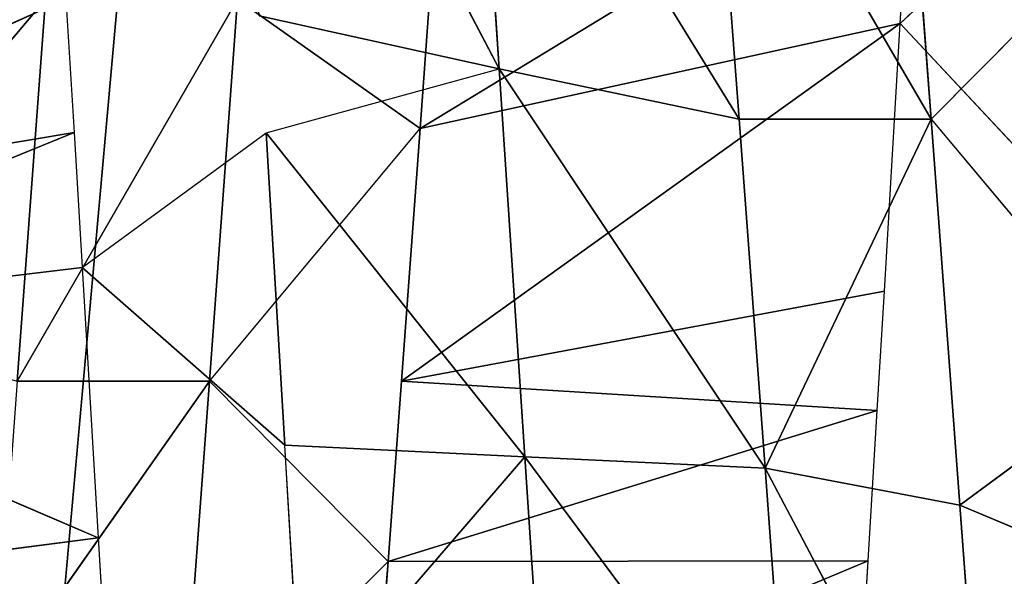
# Model space of a CAD drawing. Extents: x 143 to 263, y -61 to 82.
# Tile 205 of 256: x 157.394 to 157.843, y 72.227 to 72.48. Entities that reach past the tile are written whole.
import ezdxf

# ---------------------------------------------------------------- set-up
doc = ezdxf.new("R2010")
doc.units = 0
doc.header["$LTSCALE"] = 25.4
doc.layers.get('0').update_dxf_attribs({"color": 13, "linetype": 'CONTINUOUS'})

# ---------------------------------------------------------------- blocks, each defined once
blk = doc.blocks.new('ICE-BALL-8126_STL')
at = {"color": 41}
for p, q in [((10.01141, -45.95099, 96.50398), (9.97338, -46.04131, 96.5038)), ((9.7975, -46.05441, 96.49092), (9.91223, -45.95835, 96.50157)), ((9.97338, -46.04131, 96.5038), (9.91223, -45.95835, 96.50157)), ((9.7975, -46.05441, 96.49092), (9.71551, -45.97304, 96.47805)), ((9.75402, -46.06844, 92.99849), (9.66559, -45.9757, 93.0118)), ((9.75402, -46.06844, 92.99849), (9.84209, -45.98618, 92.98932)), ((9.95661, -46.13005, 96.50343), (10.14921, -46.0283, 96.49693)), ((9.95661, -46.13005, 96.50343), (10.14921, -46.0283, 96.49693)), ((9.97338, -46.04131, 96.5038), (10.14921, -46.0283, 96.49693)), ((9.97338, -46.04131, 96.5038), (10.14921, -46.0283, 96.49693)), ((9.7975, -46.05441, 96.49092), (9.97338, -46.04131, 96.5038)), ((9.7975, -46.05441, 96.49092), (9.97338, -46.04131, 96.5038)), ((9.95661, -46.13005, 96.50343), (9.97338, -46.04131, 96.5038)), ((9.95661, -46.13005, 96.50343), (9.97338, -46.04131, 96.5038)), ((9.7975, -46.05441, 96.49092), (9.62489, -46.06733, 96.45859)), ((9.7975, -46.05441, 96.49092), (9.62489, -46.06733, 96.45859)), ((9.7975, -46.1419, 96.49092), (9.7975, -46.05441, 96.49092)), ((9.7975, -46.1419, 96.49092), (9.7975, -46.05441, 96.49092)), ((9.95661, -46.13005, 96.50343), (9.7975, -46.05441, 96.49092)), ((9.95661, -46.13005, 96.50343), (9.7975, -46.05441, 96.49092)), ((9.6656, -46.06321, 93.0118), (9.80182, -46.28719, 93.37434)), ((9.6656, -46.06321, 93.0118), (9.80182, -46.28719, 93.37434)), ((9.75402, -46.06844, 92.99849), (9.6656, -46.06321, 93.0118)), ((9.75402, -46.06844, 92.99849), (9.80182, -46.28719, 93.37434)), ((9.75402, -46.06844, 92.99849), (9.80182, -46.28719, 93.37434)), ((9.75402, -46.06844, 92.99849), (9.91697, -46.29569, 93.36399)), ((9.75402, -46.06844, 92.99849), (9.91697, -46.29569, 93.36399)), ((9.87594, -46.07569, 92.98686), (9.75402, -46.06844, 92.99849)), ((9.87594, -46.07569, 92.98686), (9.91697, -46.29569, 93.36399)), ((9.87594, -46.07569, 92.98686), (9.91697, -46.29569, 93.36399)), ((9.93031, -46.07893, 92.98415), (9.87594, -46.07569, 92.98686)), ((9.91697, -46.29569, 93.36399), (9.93031, -46.07893, 92.98415)), ((9.91697, -46.29569, 93.36399), (9.93031, -46.07893, 92.98415)), ((9.93031, -46.07893, 92.98415), (9.99904, -46.30177, 93.3618)), ((9.93031, -46.07893, 92.98415), (9.99904, -46.30177, 93.3618)), ((9.99881, -46.08302, 92.98291), (9.93031, -46.07893, 92.98415)), ((9.99881, -46.08302, 92.98291), (9.99904, -46.30177, 93.3618)), ((9.99881, -46.08302, 92.98291), (9.99904, -46.30177, 93.3618)), ((9.99881, -46.08302, 92.98291), (10.09321, -46.30876, 93.36456)), ((9.99881, -46.08302, 92.98291), (10.09321, -46.30876, 93.36456)), ((10.1219, -46.09038, 92.98672), (9.99881, -46.08302, 92.98291)), ((10.11449, -46.11837, 96.49985), (9.95138, -46.23943, 96.69279)), ((10.11449, -46.11837, 96.49985), (9.95138, -46.23943, 96.69279)), ((9.95661, -46.13005, 96.50343), (10.11449, -46.11837, 96.49985)), ((9.95661, -46.13005, 96.50343), (10.11449, -46.11837, 96.49985)), ((9.7747, -46.25117, 96.67899), (9.95661, -46.13005, 96.50343)), ((9.7747, -46.25117, 96.67899), (9.95661, -46.13005, 96.50343)), ((9.7975, -46.1419, 96.49092), (9.95661, -46.13005, 96.50343)), ((9.7975, -46.1419, 96.49092), (9.95661, -46.13005, 96.50343)), ((9.95661, -46.13005, 96.50343), (9.95138, -46.23943, 96.69279)), ((9.95661, -46.13005, 96.50343), (9.95138, -46.23943, 96.69279)), ((9.60093, -46.26278, 96.64764), (9.7975, -46.1419, 96.49092)), ((9.60093, -46.26278, 96.64764), (9.7975, -46.1419, 96.49092)), ((9.62489, -46.15483, 96.45859), (9.7975, -46.1419, 96.49092)), ((9.62489, -46.15483, 96.45859), (9.7975, -46.1419, 96.49092)), ((9.7747, -46.25117, 96.67899), (9.7975, -46.1419, 96.49092)), ((9.7747, -46.25117, 96.67899), (9.7975, -46.1419, 96.49092)), ((9.95138, -46.23943, 96.69279), (10.1283, -46.22774, 96.68879)), ((9.95138, -46.23943, 96.69279), (10.1283, -46.22774, 96.68879)), ((9.95138, -46.23943, 96.69279), (9.7747, -46.25117, 96.67899)), ((9.95138, -46.23943, 96.69279), (9.7747, -46.25117, 96.67899)), ((9.80371, -46.35735, 96.87301), (9.95138, -46.23943, 96.69279)), ((9.80371, -46.35735, 96.87301), (9.95138, -46.23943, 96.69279)), ((9.95138, -46.23943, 96.69279), (9.94614, -46.3488, 96.88216)), ((9.95138, -46.23943, 96.69279), (9.94614, -46.3488, 96.88216)), ((9.95138, -46.23943, 96.69279), (10.06971, -46.34143, 96.88167)), ((9.95138, -46.23943, 96.69279), (10.06971, -46.34143, 96.88167)), ((9.7747, -46.25117, 96.67899), (9.54134, -46.37317, 96.8282)), ((9.7747, -46.25117, 96.67899), (9.54134, -46.37317, 96.8282)), ((9.60093, -46.26278, 96.64764), (9.7747, -46.25117, 96.67899)), ((9.60093, -46.26278, 96.64764), (9.7747, -46.25117, 96.67899)), ((9.75045, -46.36055, 96.86687), (9.7747, -46.25117, 96.67899)), ((9.80371, -46.35735, 96.87301), (9.7747, -46.25117, 96.67899)), ((9.80182, -46.28719, 93.37434), (9.74283, -46.28286, 93.38299)), ((9.74283, -46.37036, 93.38299), (9.80182, -46.28719, 93.37434)), ((9.91697, -46.29569, 93.36399), (9.80182, -46.28719, 93.37434)), ((9.91697, -46.38319, 93.36399), (9.80182, -46.28719, 93.37434)), ((9.99904, -46.30177, 93.3618), (9.91697, -46.29569, 93.36399)), ((9.91697, -46.38319, 93.36399), (9.99904, -46.30177, 93.3618)), ((10.09321, -46.30876, 93.36456), (9.99904, -46.30177, 93.3618)), ((10.09321, -46.39626, 93.36456), (9.99904, -46.30177, 93.3618)), ((10.06971, -46.34143, 96.88167), (9.94614, -46.3488, 96.88216)), ((9.94614, -46.3488, 96.88216), (9.80371, -46.35735, 96.87301)), ((9.94614, -46.3488, 96.88216), (9.80371, -46.35735, 96.87301)), ((9.86515, -46.44116, 96.87824), (9.94614, -46.3488, 96.88216)), ((9.86515, -46.44116, 96.87824), (9.80371, -46.35735, 96.87301)), ((9.91697, -46.38319, 93.36399), (9.74283, -46.37036, 93.38299)), ((9.91697, -46.38319, 93.36399), (9.74283, -46.37036, 93.38299)), ((9.91697, -46.38319, 93.36399), (10.09321, -46.39626, 93.36456)), ((10.05622, -46.48101, 93.3628), (9.91697, -46.38319, 93.36399)), ((9.91697, -46.38319, 93.36399), (10.09321, -46.39626, 93.36456)), ((10.05622, -46.48101, 93.3628), (9.91697, -46.38319, 93.36399)), ((9.91697, -46.47069, 93.36399), (9.91697, -46.38319, 93.36399)), ((9.91697, -46.47069, 93.36399), (9.91697, -46.38319, 93.36399)), ((9.98822, -46.43379, 96.88287), (10.06969, -46.42893, 96.88167)), ((9.86515, -46.44116, 96.87824), (9.98822, -46.43379, 96.88287)), ((9.98822, -46.43379, 96.88287), (9.89135, -46.65991, 96.50027)), ((9.98822, -46.43379, 96.88287), (9.89135, -46.65991, 96.50027)), ((9.98822, -46.43379, 96.88287), (10.01655, -46.65061, 96.50394)), ((9.98822, -46.43379, 96.88287), (10.01655, -46.65061, 96.50394)), ((9.80369, -46.44485, 96.87301), (9.86515, -46.44116, 96.87824)), ((9.86515, -46.44116, 96.87824), (9.89135, -46.65991, 96.50027)), ((9.86515, -46.44116, 96.87824), (9.89135, -46.65991, 96.50027)), ((9.74267, -46.44851, 96.86586), (9.80369, -46.44485, 96.87301)), ((9.74267, -46.44851, 96.86586), (9.84038, -46.6637, 96.4959)), ((9.74267, -46.44851, 96.86586), (9.84038, -46.6637, 96.4959)), ((9.89135, -46.65991, 96.50027), (9.80369, -46.44485, 96.87301)), ((9.80369, -46.44485, 96.87301), (9.84038, -46.6637, 96.4959)), ((9.80369, -46.44485, 96.87301), (9.84038, -46.6637, 96.4959)), ((9.89135, -46.65991, 96.50027), (9.80369, -46.44485, 96.87301)), ((9.91697, -46.47069, 93.36399), (9.74283, -46.45786, 93.38299)), ((9.74283, -46.45786, 93.38299), (9.88599, -46.57868, 93.17605)), ((9.74283, -46.45786, 93.38299), (9.88599, -46.57868, 93.17605)), ((9.91697, -46.47069, 93.36399), (9.74283, -46.45786, 93.38299))]:
    blk.add_line(p, q, dxfattribs=at)
mesh = blk.add_polyface(dxfattribs=at)
corners = [(0, -46.66827, 80.03829), (21.2, -44.86023, 75.32821), (0, -44.86023, 75.32821), (21.2, -46.66827, 80.03829)]
mesh.append_faces([[corners[k] for k in face] for face in [(0, 1, 2), (1, 0, 3)]], dxfattribs={"vtx0": -1, "color": 41})
mesh = blk.add_polyface(dxfattribs=at)
corners = [(0, -44.86023, 114.53761), (21.2, -46.66827, 109.82753), (0, -46.66827, 109.82753), (21.2, -44.86023, 114.53761)]
mesh.append_faces([[corners[k] for k in face] for face in [(0, 1, 2), (1, 0, 3)]], dxfattribs={"vtx0": -1, "color": 41})
mesh = blk.add_polyface(dxfattribs=at)
corners = [(23, -45.5517, 117.2876), (0, -47.61319, 112.57052), (23, -47.61319, 112.57052), (0, -45.5517, 117.2876)]
mesh.append_faces([[corners[k] for k in face] for face in [(0, 1, 2), (1, 0, 3)]], dxfattribs={"vtx0": -1, "color": 41})
mesh = blk.add_polyface(dxfattribs=at)
corners = [(23, -47.61319, 77.2953), (0, -45.5517, 72.57822), (23, -45.5517, 72.57822), (0, -47.61319, 77.2953)]
mesh.append_faces([[corners[k] for k in face] for face in [(0, 1, 2), (1, 0, 3)]], dxfattribs={"vtx0": -1, "color": 41})
mesh = blk.add_polyface(dxfattribs=at)
corners = [(10.14921, -46.0283, 96.49693), (9.97338, -46.04131, 96.5038), (10.01141, -45.95099, 96.50398)]
mesh.append_faces([[corners[k] for k in face] for face in [(0, 1, 2)]], dxfattribs={"color": 41})
mesh = blk.add_polyface(dxfattribs=at)
corners = [(9.97338, -46.04131, 96.5038), (9.7975, -46.05441, 96.49092), (9.91223, -45.95835, 96.50157)]
mesh.append_faces([[corners[k] for k in face] for face in [(0, 1, 2)]], dxfattribs={"color": 41})
mesh = blk.add_polyface(dxfattribs=at)
corners = [(9.7975, -46.05441, 96.49092), (9.62489, -46.06733, 96.45859), (9.71551, -45.97304, 96.47805)]
mesh.append_faces([[corners[k] for k in face] for face in [(0, 1, 2)]], dxfattribs={"color": 41})
mesh = blk.add_polyface(dxfattribs=at)
corners = [(9.84209, -45.98618, 92.98932), (9.66559, -45.9757, 93.0118), (9.75402, -46.06844, 92.99849)]
mesh.append_faces([[corners[k] for k in face] for face in [(0, 1, 2)]], dxfattribs={"color": 41})
mesh = blk.add_polyface(dxfattribs=at)
corners = [(10.14921, -46.0283, 96.49693), (9.95661, -46.13005, 96.50343), (9.97338, -46.04131, 96.5038)]
mesh.append_faces([[corners[k] for k in face] for face in [(0, 1, 2)]], dxfattribs={"color": 41})
mesh = blk.add_polyface(dxfattribs=at)
corners = [(10.14921, -46.0283, 96.49693), (10.11449, -46.11837, 96.49985), (9.95661, -46.13005, 96.50343)]
mesh.append_faces([[corners[k] for k in face] for face in [(0, 1, 2)]], dxfattribs={"color": 41})
mesh = blk.add_polyface(dxfattribs=at)
corners = [(9.97338, -46.04131, 96.5038), (9.95661, -46.13005, 96.50343), (9.7975, -46.05441, 96.49092)]
mesh.append_faces([[corners[k] for k in face] for face in [(0, 1, 2)]], dxfattribs={"color": 41})
mesh = blk.add_polyface(dxfattribs=at)
corners = [(9.7975, -46.05441, 96.49092), (9.62489, -46.15483, 96.45859), (9.62489, -46.06733, 96.45859), (9.7975, -46.1419, 96.49092)]
mesh.append_faces([[corners[k] for k in face] for face in [(0, 1, 2), (1, 0, 3)]], dxfattribs={"vtx0": -1, "color": 41})
mesh = blk.add_polyface(dxfattribs=at)
corners = [(9.95661, -46.13005, 96.50343), (9.7975, -46.1419, 96.49092), (9.7975, -46.05441, 96.49092)]
mesh.append_faces([[corners[k] for k in face] for face in [(0, 1, 2)]], dxfattribs={"color": 41})
mesh = blk.add_polyface(dxfattribs=at)
corners = [(9.74283, -46.28286, 93.38299), (9.80182, -46.28719, 93.37434), (9.6656, -46.06321, 93.0118)]
mesh.append_faces([[corners[k] for k in face] for face in [(0, 1, 2)]], dxfattribs={"color": 41})
mesh = blk.add_polyface(dxfattribs=at)
corners = [(9.80182, -46.28719, 93.37434), (9.75402, -46.06844, 92.99849), (9.6656, -46.06321, 93.0118)]
mesh.append_faces([[corners[k] for k in face] for face in [(0, 1, 2)]], dxfattribs={"color": 41})
mesh = blk.add_polyface(dxfattribs=at)
corners = [(9.80182, -46.28719, 93.37434), (9.91697, -46.29569, 93.36399), (9.75402, -46.06844, 92.99849)]
mesh.append_faces([[corners[k] for k in face] for face in [(0, 1, 2)]], dxfattribs={"color": 41})
mesh = blk.add_polyface(dxfattribs=at)
corners = [(9.91697, -46.29569, 93.36399), (9.87594, -46.07569, 92.98686), (9.75402, -46.06844, 92.99849)]
mesh.append_faces([[corners[k] for k in face] for face in [(0, 1, 2)]], dxfattribs={"color": 41})
mesh = blk.add_polyface(dxfattribs=at)
corners = [(9.91697, -46.29569, 93.36399), (9.93031, -46.07893, 92.98415), (9.87594, -46.07569, 92.98686)]
mesh.append_faces([[corners[k] for k in face] for face in [(0, 1, 2)]], dxfattribs={"color": 41})
mesh = blk.add_polyface(dxfattribs=at)
corners = [(9.91697, -46.29569, 93.36399), (9.99904, -46.30177, 93.3618), (9.93031, -46.07893, 92.98415)]
mesh.append_faces([[corners[k] for k in face] for face in [(0, 1, 2)]], dxfattribs={"color": 41})
mesh = blk.add_polyface(dxfattribs=at)
corners = [(9.99904, -46.30177, 93.3618), (9.99881, -46.08302, 92.98291), (9.93031, -46.07893, 92.98415)]
mesh.append_faces([[corners[k] for k in face] for face in [(0, 1, 2)]], dxfattribs={"color": 41})
mesh = blk.add_polyface(dxfattribs=at)
corners = [(10.09321, -46.30876, 93.36456), (9.99881, -46.08302, 92.98291), (9.99904, -46.30177, 93.3618)]
mesh.append_faces([[corners[k] for k in face] for face in [(0, 1, 2)]], dxfattribs={"color": 41})
mesh = blk.add_polyface(dxfattribs=at)
corners = [(10.09321, -46.30876, 93.36456), (10.1219, -46.09038, 92.98672), (9.99881, -46.08302, 92.98291)]
mesh.append_faces([[corners[k] for k in face] for face in [(0, 1, 2)]], dxfattribs={"color": 41})
mesh = blk.add_polyface(dxfattribs=at)
corners = [(9.95138, -46.23943, 96.69279), (10.11449, -46.11837, 96.49985), (10.1283, -46.22774, 96.68879)]
mesh.append_faces([[corners[k] for k in face] for face in [(0, 1, 2)]], dxfattribs={"color": 41})
mesh = blk.add_polyface(dxfattribs=at)
corners = [(9.95138, -46.23943, 96.69279), (9.95661, -46.13005, 96.50343), (10.11449, -46.11837, 96.49985)]
mesh.append_faces([[corners[k] for k in face] for face in [(0, 1, 2)]], dxfattribs={"color": 41})
mesh = blk.add_polyface(dxfattribs=at)
corners = [(9.7747, -46.25117, 96.67899), (9.7975, -46.1419, 96.49092), (9.95661, -46.13005, 96.50343)]
mesh.append_faces([[corners[k] for k in face] for face in [(0, 1, 2)]], dxfattribs={"color": 41})
mesh = blk.add_polyface(dxfattribs=at)
corners = [(9.95138, -46.23943, 96.69279), (9.7747, -46.25117, 96.67899), (9.95661, -46.13005, 96.50343)]
mesh.append_faces([[corners[k] for k in face] for face in [(0, 1, 2)]], dxfattribs={"color": 41})
mesh = blk.add_polyface(dxfattribs=at)
corners = [(9.60093, -46.26278, 96.64764), (9.62489, -46.15483, 96.45859), (9.7975, -46.1419, 96.49092)]
mesh.append_faces([[corners[k] for k in face] for face in [(0, 1, 2)]], dxfattribs={"color": 41})
mesh = blk.add_polyface(dxfattribs=at)
corners = [(9.7747, -46.25117, 96.67899), (9.60093, -46.26278, 96.64764), (9.7975, -46.1419, 96.49092)]
mesh.append_faces([[corners[k] for k in face] for face in [(0, 1, 2)]], dxfattribs={"color": 41})
mesh = blk.add_polyface(dxfattribs=at)
corners = [(10.06971, -46.34143, 96.88167), (9.95138, -46.23943, 96.69279), (10.1283, -46.22774, 96.68879)]
mesh.append_faces([[corners[k] for k in face] for face in [(0, 1, 2)]], dxfattribs={"color": 41})
mesh = blk.add_polyface(dxfattribs=at)
corners = [(9.80371, -46.35735, 96.87301), (9.7747, -46.25117, 96.67899), (9.95138, -46.23943, 96.69279)]
mesh.append_faces([[corners[k] for k in face] for face in [(0, 1, 2)]], dxfattribs={"color": 41})
mesh = blk.add_polyface(dxfattribs=at)
corners = [(9.94614, -46.3488, 96.88216), (9.80371, -46.35735, 96.87301), (9.95138, -46.23943, 96.69279)]
mesh.append_faces([[corners[k] for k in face] for face in [(0, 1, 2)]], dxfattribs={"color": 41})
mesh = blk.add_polyface(dxfattribs=at)
corners = [(9.94614, -46.3488, 96.88216), (9.95138, -46.23943, 96.69279), (10.06971, -46.34143, 96.88167)]
mesh.append_faces([[corners[k] for k in face] for face in [(0, 1, 2)]], dxfattribs={"color": 41})
mesh = blk.add_polyface(dxfattribs=at)
corners = [(9.75045, -46.36055, 96.86687), (9.54134, -46.37317, 96.8282), (9.7747, -46.25117, 96.67899)]
mesh.append_faces([[corners[k] for k in face] for face in [(0, 1, 2)]], dxfattribs={"color": 41})
mesh = blk.add_polyface(dxfattribs=at)
corners = [(9.54134, -46.37317, 96.8282), (9.60093, -46.26278, 96.64764), (9.7747, -46.25117, 96.67899)]
mesh.append_faces([[corners[k] for k in face] for face in [(0, 1, 2)]], dxfattribs={"color": 41})
mesh = blk.add_polyface(dxfattribs=at)
corners = [(9.91697, -46.38319, 93.36399), (9.80182, -46.28719, 93.37434), (9.74283, -46.37036, 93.38299)]
mesh.append_faces([[corners[k] for k in face] for face in [(0, 1, 2)]], dxfattribs={"color": 41})
mesh = blk.add_polyface(dxfattribs=at)
corners = [(10.09321, -46.39626, 93.36456), (9.99904, -46.30177, 93.3618), (9.91697, -46.38319, 93.36399)]
mesh.append_faces([[corners[k] for k in face] for face in [(0, 1, 2)]], dxfattribs={"color": 41})
mesh = blk.add_polyface(dxfattribs=at)
corners = [(9.94614, -46.3488, 96.88216), (9.86515, -46.44116, 96.87824), (9.80371, -46.35735, 96.87301)]
mesh.append_faces([[corners[k] for k in face] for face in [(0, 1, 2)]], dxfattribs={"color": 41})
mesh = blk.add_polyface(dxfattribs=at)
corners = [(9.91697, -46.47069, 93.36399), (9.74283, -46.37036, 93.38299), (9.74283, -46.45786, 93.38299), (9.91697, -46.38319, 93.36399)]
mesh.append_faces([[corners[k] for k in face] for face in [(0, 1, 2), (1, 0, 3)]], dxfattribs={"vtx0": -1, "color": 41})
mesh = blk.add_polyface(dxfattribs=at)
corners = [(10.09321, -46.39626, 93.36456), (9.91697, -46.38319, 93.36399), (10.05622, -46.48101, 93.3628)]
mesh.append_faces([[corners[k] for k in face] for face in [(0, 1, 2)]], dxfattribs={"color": 41})
mesh = blk.add_polyface(dxfattribs=at)
corners = [(10.05622, -46.48101, 93.3628), (9.91697, -46.38319, 93.36399), (9.91697, -46.47069, 93.36399)]
mesh.append_faces([[corners[k] for k in face] for face in [(0, 1, 2)]], dxfattribs={"color": 41})
mesh = blk.add_polyface(dxfattribs=at)
corners = [(9.98822, -46.43379, 96.88287), (10.06969, -46.42893, 96.88167), (10.01655, -46.65061, 96.50394)]
mesh.append_faces([[corners[k] for k in face] for face in [(0, 1, 2)]], dxfattribs={"color": 41})
mesh = blk.add_polyface(dxfattribs=at)
corners = [(9.98822, -46.43379, 96.88287), (9.89135, -46.65991, 96.50027), (9.86515, -46.44116, 96.87824)]
mesh.append_faces([[corners[k] for k in face] for face in [(0, 1, 2)]], dxfattribs={"color": 41})
mesh = blk.add_polyface(dxfattribs=at)
corners = [(9.98822, -46.43379, 96.88287), (10.01655, -46.65061, 96.50394), (9.89135, -46.65991, 96.50027)]
mesh.append_faces([[corners[k] for k in face] for face in [(0, 1, 2)]], dxfattribs={"color": 41})
mesh = blk.add_polyface(dxfattribs=at)
corners = [(9.86515, -46.44116, 96.87824), (9.89135, -46.65991, 96.50027), (9.80369, -46.44485, 96.87301)]
mesh.append_faces([[corners[k] for k in face] for face in [(0, 1, 2)]], dxfattribs={"color": 41})
mesh = blk.add_polyface(dxfattribs=at)
corners = [(9.74267, -46.44851, 96.86586), (9.84038, -46.6637, 96.4959), (9.69506, -46.67457, 96.47414)]
mesh.append_faces([[corners[k] for k in face] for face in [(0, 1, 2)]], dxfattribs={"color": 41})
mesh = blk.add_polyface(dxfattribs=at)
corners = [(9.80369, -46.44485, 96.87301), (9.84038, -46.6637, 96.4959), (9.74267, -46.44851, 96.86586)]
mesh.append_faces([[corners[k] for k in face] for face in [(0, 1, 2)]], dxfattribs={"color": 41})
mesh = blk.add_polyface(dxfattribs=at)
corners = [(9.80369, -46.44485, 96.87301), (9.89135, -46.65991, 96.50027), (9.84038, -46.6637, 96.4959)]
mesh.append_faces([[corners[k] for k in face] for face in [(0, 1, 2)]], dxfattribs={"color": 41})
mesh = blk.add_polyface(dxfattribs=at)
corners = [(9.74283, -46.45786, 93.38299), (9.71119, -46.56719, 93.19621), (9.88599, -46.57868, 93.17605)]
mesh.append_faces([[corners[k] for k in face] for face in [(0, 1, 2)]], dxfattribs={"color": 41})
mesh = blk.add_polyface(dxfattribs=at)
corners = [(9.74283, -46.45786, 93.38299), (9.88599, -46.57868, 93.17605), (9.91697, -46.47069, 93.36399)]
mesh.append_faces([[corners[k] for k in face] for face in [(0, 1, 2)]], dxfattribs={"color": 41})

msp = doc.modelspace()

# ---------------------------------------------------------------- block references
at = {"color": 0, "rotation": 270}
msp.add_blockref('ICE-BALL-8126_STL', (203.86356, 82.23263), dxfattribs=at)

doc.saveas('drawing.dxf')
